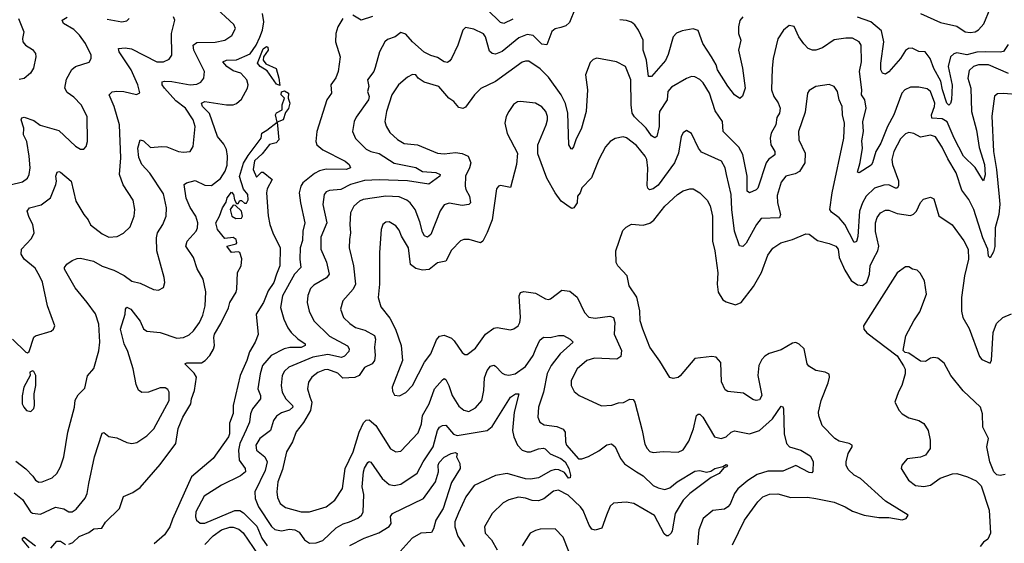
# Model space of a CAD drawing. Extents: x 1690054 to 1842981, y 782881 to 914114.
# Tile 110 of 256: x 1741869 to 1747800, y 803265 to 806418. Entities that reach past the tile are written whole.
import ezdxf

# ---------------------------------------------------------------- set-up
doc = ezdxf.new("R2010")
doc.units = 0

msp = doc.modelspace()

# ---------------------------------------------------------------- linework, layer by layer
at = {"layer": '0CON10XD'}
for points in [[(1741845, 803758.6), (1741905, 803713.6), (1741949, 803669), (1741965, 803644.6), (1741985, 803632.7), (1742005, 803634.5), (1742065, 803660), (1742092.2, 803685), (1742115.5, 803725), (1742135.5, 803785), (1742158.5, 803935), (1742199.6, 804085), (1742203.4, 804126.6), (1742221.3, 804158.7), (1742261.2, 804198.8), (1742276.7, 804273.3), (1742315, 804316.7), (1742346.4, 804423.6), (1742351.5, 804475), (1742345.5, 804585), (1742325, 804647.1), (1742274.3, 804714.3), (1742202.2, 804802.2), (1742138.9, 804915), (1742138.5, 804925), (1742153.6, 804945), (1742185, 804968.2), (1742215, 804979.6), (1742235, 804980.9), (1742313.4, 804963.4), (1742365.7, 804934.3), (1742435, 804909.6), (1742497.8, 804877.8), (1742545, 804843.5), (1742595, 804831.9), (1742675, 804793.1), (1742705, 804790), (1742736, 804805), (1742744, 804835), (1742740, 804865), (1742695.5, 805025), (1742692.7, 805105), (1742699.5, 805135), (1742731.2, 805185), (1742750.9, 805235), (1742753.8, 805285), (1742735, 805370), (1742653.1, 805493.1), (1742605.6, 805545), (1742587.3, 805587.3), (1742580.8, 805645), (1742595, 805694.2), (1742615, 805688.9), (1742657.6, 805647.6), (1742725, 805654.7), (1742755, 805651.9), (1742825, 805624.7), (1742855, 805619.1), (1742895.5, 805624.5), (1742914.4, 805655), (1742925.3, 805774.7), (1742913.9, 805815), (1742867.2, 805885), (1742809.4, 805929.4), (1742741.2, 806005), (1742728, 806025), (1742727.4, 806042.6), (1742742.1, 806047.9), (1742786.2, 806046.2), (1742895, 806025.4), (1742935, 806030), (1742959.2, 806040.8), (1742978.9, 806065), (1742981.8, 806105), (1742917.6, 806235), (1742914.1, 806265), (1742935, 806280.3), (1743047.1, 806282.9), (1743105.4, 806294.6), (1743146.9, 806323.1), (1743169.2, 806365), (1743159.3, 806389.3), (1743031.5, 806505)], [(1745215, 806484.2), (1745179.8, 806400.2), (1745159.3, 806380.7), (1745129.5, 806370.5), (1745095, 806362.9), (1745075, 806345.8), (1745044.4, 806265.6), (1745015, 806270.9), (1744962, 806322), (1744925, 806328.7), (1744875, 806309.4), (1744775, 806225.3), (1744735, 806210.7), (1744715, 806213.6), (1744698.8, 806228.8), (1744675.4, 806315), (1744663.1, 806333.1), (1744605, 806361.1), (1744555, 806370), (1744538.6, 806355), (1744508.9, 806265), (1744470, 806185), (1744460.5, 806169.5), (1744445, 806159.4), (1744425, 806163.8), (1744385, 806191.1), (1744345, 806201.4), (1744305, 806221.9), (1744234.8, 806284.8), (1744195, 806330), (1744165, 806340), (1744130, 806315), (1744085, 806299.2), (1744067.5, 806285), (1744035.6, 806225), (1744010.8, 806130.8), (1744002.2, 806105), (1743963.5, 806055), (1743971.1, 806015), (1743963.1, 805985), (1743973.3, 805955), (1743969.1, 805935), (1743895, 805830), (1743884.4, 805805), (1743874.4, 805745), (1743891.9, 805701.9), (1743955, 805638.5), (1743985, 805623.2), (1744035, 805612.7), (1744123.9, 805553.9), (1744255, 805527.3), (1744295, 805502.7), (1744375, 805498.4), (1744402.5, 805485), (1744399.2, 805475), (1744332.7, 805427.3), (1744205, 805447.7), (1744035, 805452.7), (1743945, 805448.7), (1743860.8, 805425), (1743804, 805396), (1743735, 805389.6), (1743715, 805380.9), (1743703.1, 805365), (1743694.7, 805305), (1743718.9, 805195), (1743682.7, 805107.3), (1743682.7, 805035), (1743718, 804958), (1743732.2, 804885), (1743717.6, 804862.4), (1743640.7, 804819.3), (1743620.8, 804799.2), (1743604, 804756), (1743601.5, 804715), (1743611.9, 804661.9), (1743641.4, 804605), (1743735, 804512), (1743844.1, 804454.1), (1743853.6, 804435), (1743851.1, 804418.9), (1743825, 804392.5), (1743806.8, 804383.2), (1743725, 804402.7), (1743634.8, 804385.2), (1743489.4, 804325), (1743465, 804301.1), (1743450.7, 804275), (1743444.7, 804215), (1743450.4, 804175), (1743471.6, 804135), (1743513.1, 804095), (1743514, 804085), (1743493.3, 804066.7), (1743445, 804050), (1743415, 804029.5), (1743397.7, 804005), (1743379.6, 803945), (1743315, 803896.4), (1743291.5, 803855), (1743294.7, 803824.7), (1743346.4, 803785), (1743359.2, 803755), (1743347.2, 803702.8), (1743285.3, 803574.7), (1743286.8, 803535), (1743306.9, 803485), (1743385.9, 803365.9), (1743405, 803347.5), (1743445, 803339.7), (1743495, 803349.5), (1743526.9, 803345), (1743551.5, 803331.5), (1743585, 803286.5), (1743615, 803266.5), (1743655, 803267.5), (1743695, 803281.8), (1743775, 803357.7), (1743817.8, 803382.2), (1743855, 803394.7), (1743905, 803416.2), (1743927.5, 803435), (1743937.3, 803452.7), (1743941.9, 803558.1), (1743932.4, 803605), (1743939.4, 803695), (1743945, 803718.1), (1743965, 803752.2), (1743975, 803757.3), (1743985, 803753.3), (1744052.1, 803655), (1744095, 803619.1), (1744125, 803612.5), (1744165, 803621.5), (1744263, 803687), (1744299.4, 803755), (1744358.9, 803845), (1744385.3, 803944.7), (1744397.5, 803965), (1744415, 803974.4), (1744435, 803975.5), (1744482.6, 803922.6), (1744505, 803914.7), (1744685.2, 803944.8), (1744715, 803967.3), (1744824.7, 804145.3), (1744855, 804164.2), (1744876, 804165), (1744848.4, 804055), (1744838.2, 803945), (1744845.3, 803905.3), (1744868.5, 803855), (1744895, 803825.5), (1744924.8, 803814.8), (1744945, 803814.7), (1744995, 803833.7), (1745025, 803837.7), (1745035, 803833.6), (1745063.9, 803803.9), (1745129.5, 803775), (1745155.4, 803755), (1745177.3, 803715), (1745187.1, 803675), (1745185, 803660), (1745175, 803656.7), (1745151.3, 803691.3), (1745117.5, 803707.5), (1745095, 803710), (1745068.2, 803701.8), (1744995, 803658.9), (1744945, 803651.4), (1744915, 803653.5), (1744805, 803685.7), (1744735, 803672.2), (1744607.1, 803612.9), (1744557.3, 803545), (1744511.7, 803448.3), (1744490.9, 803395), (1744489.3, 803365), (1744508.8, 803308.8), (1744547.8, 803245)], [(1744839.4, 806420.6), (1744785, 806395.5), (1744765, 806400.6), (1744685, 806479.7)], [(1747294.8, 806454.8), (1747415, 806400.4), (1747515, 806379.2), (1747565, 806345.2), (1747595, 806340.2), (1747625, 806343.7), (1747645, 806356.1), (1747676.4, 806393.6), (1747715, 806485.5)], [(1741735, 805406.2), (1741885, 805441.5), (1741915, 805464.3), (1741925.5, 805485), (1741932.7, 805525), (1741926.6, 805595), (1741911.6, 805685), (1741891.4, 805725), (1741894.1, 805764.1), (1741877.8, 805815), (1741882.3, 805827.7), (1741895, 805830), (1741955, 805810.5), (1741992.5, 805782.5), (1742105, 805750), (1742205, 805656.2), (1742235, 805638.8), (1742255, 805637.5), (1742270, 805655), (1742278, 805685), (1742275.6, 805835), (1742240, 805905), (1742195, 805950.9), (1742155, 805980), (1742141.1, 806005), (1742150.2, 806059.8), (1742182.9, 806117.1), (1742205, 806135.5), (1742287.9, 806162.1), (1742300, 806185), (1742298.9, 806205), (1742264.6, 806275), (1742229.6, 806325), (1742195, 806357.7), (1742132.5, 806395), (1742123.8, 806415), (1742155, 806433.1)], [(1741825, 804494), (1741905, 804416.7), (1741915, 804412.5), (1741925, 804420), (1741955, 804506.2), (1741965, 804514), (1742058.3, 804541.7), (1742073.3, 804555), (1742080, 804575), (1742035.6, 804695), (1742006.9, 804836.9), (1741988.5, 804875), (1741961.4, 804921.4), (1741895, 804976.5), (1741877.3, 805005), (1741880.5, 805035), (1741939.8, 805100.2), (1741955.5, 805135), (1741947.1, 805185), (1741925, 805226), (1741914.4, 805265.6), (1741928.8, 805285), (1741997.8, 805302.2), (1742055, 805344.4), (1742086.5, 805425), (1742090.8, 805445), (1742087.1, 805475), (1742095, 805500), (1742105, 805503.8), (1742115, 805499.2), (1742178.8, 805445), (1742207.9, 805325), (1742255, 805245.7), (1742282.3, 805212.2), (1742295, 805183.5), (1742365, 805127.5), (1742405, 805108), (1742457, 805113), (1742495, 805132), (1742535, 805171.2), (1742558.1, 805235), (1742562.5, 805275), (1742551.4, 805331.4), (1742492.4, 805422.4), (1742470, 805485), (1742477.3, 805585), (1742470.5, 805785), (1742437.9, 805895), (1742407.5, 805965), (1742425, 805982.9), (1742455, 805987.5), (1742495.4, 805985.4), (1742572, 805968), (1742593, 805977), (1742580.5, 806025), (1742541.3, 806115), (1742468.7, 806225), (1742464.3, 806245), (1742505, 806248.9), (1742542.3, 806242.3), (1742695, 806164.6), (1742735, 806164.6), (1742769.5, 806180.5), (1742784.4, 806205), (1742783.7, 806333.7), (1742804.2, 806415), (1742795.8, 806435)], [(1741835, 803569.6), (1741885, 803529.5), (1741933.8, 803455), (1741945, 803446.5), (1741995, 803440.8), (1742085, 803481.8), (1742135, 803472.2), (1742165, 803454.3), (1742185, 803454.3), (1742209.8, 803470.2), (1742262.8, 803537.2), (1742275.6, 803565), (1742285.6, 803625.6), (1742320, 803785), (1742365, 803927.5), (1742375, 803932.5), (1742405, 803908.8), (1742455, 803900), (1742515, 803872), (1742545, 803866.2), (1742575, 803871.2), (1742635, 803912.5), (1742676.6, 803953.4), (1742768.9, 804125), (1742769.2, 804175), (1742760.9, 804190.9), (1742745, 804200.8), (1742715, 804200.6), (1742645, 804175.8), (1742605, 804172), (1742585, 804186.7), (1742570.3, 804220.3), (1742553.3, 804315), (1742520.6, 804420.6), (1742498.9, 804465), (1742475.4, 804555), (1742504.2, 804645), (1742506.7, 804675), (1742514.1, 804685.9), (1742538, 804675), (1742595, 804602), (1742615, 804556), (1742635, 804542.5), (1742715, 804533.5), (1742815, 804499.5), (1742855, 804504.5), (1742889.1, 804520.9), (1742915, 804544.3), (1742952.2, 804595), (1742971.4, 804638.6), (1742985.3, 804694.7), (1742989.5, 804779.5), (1742974.4, 804855), (1742937.4, 804917.4), (1742915.5, 804985), (1742870, 805055), (1742877.5, 805085), (1742931.5, 805145), (1742939.6, 805165), (1742941.3, 805195), (1742930, 805235), (1742896.7, 805286.7), (1742872.4, 805342.4), (1742860, 805425), (1742874.1, 805435.9), (1742925, 805450), (1742985, 805422.3), (1743025, 805419.1), (1743078.2, 805461.8), (1743106.8, 805505), (1743118.4, 805541.6), (1743121.5, 805595), (1743115.3, 805635.3), (1743098.3, 805668.3), (1743059.6, 805715), (1743013.2, 805853.2), (1742970.8, 805895), (1742964.2, 805915), (1742985, 805925.4), (1743115, 805905.4), (1743155, 805904.5), (1743175, 805913.1), (1743205, 805940), (1743241.5, 806005), (1743244.4, 806025.6), (1743238.1, 806055), (1743200, 806095), (1743155, 806109.2), (1743116.2, 806135), (1743093.3, 806165), (1743115.2, 806174.8), (1743175, 806177), (1743257.1, 806212.9), (1743292.6, 806265), (1743315, 806312.7), (1743330.8, 806355), (1743339.4, 806405), (1743330.9, 806455)], [(1741861.4, 806425), (1741894.4, 806345), (1741886, 806305), (1741888, 806285), (1741903.8, 806265), (1741945, 806238.8), (1741963.8, 806215), (1741966.2, 806195), (1741952, 806125), (1741934.2, 806095.8), (1741895.6, 806064.4), (1741865, 806057.5)], [(1742395, 806420), (1742485, 806405.7), (1742515, 806410), (1742529.2, 806425)], [(1743815.7, 806425), (1743784.5, 806375), (1743772.5, 806335), (1743770.5, 806285), (1743799.4, 806195), (1743786.8, 806105), (1743773.3, 806066.7), (1743743.5, 806026.5), (1743746.5, 805975), (1743720, 805935), (1743659.4, 805745), (1743653.3, 805685), (1743659.2, 805665), (1743695.8, 805635), (1743830, 805565), (1743854.4, 805545), (1743861.2, 805525), (1743834.5, 805515.5), (1743715, 805518.4), (1743675, 805507.9), (1743645, 805492.2), (1743574.8, 805435.2), (1743562.5, 805415), (1743552.1, 805375), (1743559.6, 805315), (1743585.7, 805195), (1743574.8, 805145.2), (1743571.5, 805088.5), (1743558.7, 805045), (1743556.7, 804975), (1743562.9, 804925), (1743525, 804884.7), (1743451, 804755), (1743440.5, 804685), (1743459.6, 804615), (1743483.2, 804563.2), (1743504.3, 804534.3), (1743545, 804496.2), (1743588.9, 804465), (1743588.9, 804455), (1743564.3, 804444.3), (1743495.2, 804444.8), (1743461.1, 804435), (1743384.2, 804395.8), (1743330.8, 804335), (1743316.7, 804285), (1743303.8, 804195), (1743319.6, 804155), (1743320, 804135), (1743271.4, 804075), (1743259.5, 804045), (1743253.4, 803995), (1743232.6, 803947.4), (1743194.8, 803865), (1743186.1, 803825), (1743191.2, 803765), (1743227.9, 803715), (1743228.2, 803695), (1743199.5, 803670.5), (1743084.7, 803615.3), (1742980.9, 803549.1), (1742930.5, 803455), (1742928.5, 803425), (1742934.6, 803404.6), (1742956.2, 803386.2), (1742985, 803386.1), (1743165, 803462.9), (1743195, 803462.7), (1743217.8, 803447.8), (1743298.1, 803368.1), (1743327.6, 803295), (1743360.5, 803250.5)], [(1743993.2, 806436.8), (1743925, 806414.6), (1743875, 806445.5)], [(1746224.5, 806435.5), (1746206.7, 806413.3), (1746199.5, 806375), (1746199.6, 806335), (1746212.7, 806295), (1746198.8, 806235), (1746222.3, 806125), (1746239.4, 806005), (1746222.7, 805957.3), (1746206.4, 805943.6), (1746174.7, 805964.7), (1746135, 806017.9), (1746071.7, 806115), (1746063.6, 806146.4), (1746036.7, 806193.3), (1745983.2, 806275), (1745955, 806352), (1745925, 806363.1), (1745860.2, 806349.8), (1745825, 806337.5), (1745805.7, 806315), (1745775, 806208), (1745758.7, 806171.3), (1745675, 806076), (1745655.8, 806075.8), (1745644.7, 806175), (1745625.4, 806235), (1745625.3, 806295), (1745596.9, 806355), (1745575, 806386.9), (1745555, 806403.1), (1745525, 806413.8), (1745485, 806417.9)], [(1747822.5, 806267.5), (1747795, 806227.1), (1747775, 806222.6), (1747685.2, 806224.8), (1747635, 806221.3), (1747575, 806207), (1747515, 806219.2), (1747495, 806211.4), (1747475.8, 806194.2), (1747462.6, 806135), (1747486.9, 806023.1), (1747481.4, 805935), (1747475, 805912.5), (1747465, 805902.5), (1747452.9, 805915), (1747427.6, 805995), (1747418.2, 806048.2), (1747374.5, 806124.5), (1747353.1, 806183.1), (1747323.4, 806223.4), (1747285, 806226.5), (1747245, 806245.6), (1747223.8, 806245), (1747205, 806232.5), (1747173.8, 806185), (1747105, 806103.6), (1747085, 806089.4), (1747065.5, 806095.5), (1747056.4, 806116.4), (1747056, 806155), (1747075.2, 806285), (1747061.2, 806351.2), (1746995, 806404.1), (1746915, 806432.5)], [(1747825, 806092.9), (1747705, 806145.8), (1747644.8, 806145.2), (1747614.3, 806135.7), (1747589.1, 806110.9), (1747580.3, 806065), (1747598.2, 806005), (1747602, 805865), (1747632.4, 805752.4), (1747648.4, 805648.4), (1747681.3, 805545), (1747685, 805483.3), (1747675, 805446.7), (1747668.8, 805455), (1747625, 805526.9), (1747555, 805596.2), (1747497.6, 805705), (1747455, 805801.8), (1747425, 805820), (1747363.3, 805825), (1747361.7, 805845), (1747379.8, 805895), (1747380.6, 805915), (1747355.2, 805985.2), (1747335, 806000.8), (1747285, 806011.5), (1747235, 806012.2), (1747200.8, 805995), (1747181.9, 805975), (1747135.4, 805844.6), (1747097.3, 805775), (1747055.4, 805674.6), (1747025.3, 805625), (1747006.4, 805555), (1746997.7, 805542.3), (1746925, 805496.2), (1746915, 805500), (1746931.7, 805558.3), (1746946.1, 805645), (1746940.9, 805689.1), (1746952.1, 805745), (1746946.9, 805803.1), (1746968.4, 805885), (1746959.2, 805935), (1746940.5, 805965), (1746942.4, 805995), (1746928.2, 806105), (1746940, 806165), (1746937.1, 806265), (1746925, 806284), (1746885, 806306.7), (1746845, 806307.3), (1746775, 806296.5), (1746705, 806247.9), (1746665, 806233.5), (1746645.6, 806234.4), (1746618.1, 806245), (1746592.3, 806272.3), (1746562.9, 806315), (1746535, 806375.8), (1746505, 806382.5), (1746470, 806355), (1746436.6, 806303.4), (1746408.1, 806185), (1746400.9, 806125), (1746397.9, 805995), (1746410.8, 805955), (1746437.5, 805917.5), (1746449.8, 805885), (1746445.2, 805855), (1746430.5, 805829.5), (1746423.2, 805785), (1746395.3, 805735), (1746389.4, 805705), (1746393.2, 805665), (1746418.2, 805625), (1746418.2, 805605), (1746379.6, 805575), (1746365.9, 805555), (1746315, 805404.2), (1746305.9, 805394.1), (1746265, 805375.6), (1746251.5, 805385), (1746251.6, 805475), (1746225.2, 805605.2), (1746200.5, 805650.5), (1746107.1, 805745), (1746101.5, 805805), (1746058.1, 805868.1), (1746023.6, 805975), (1745985, 806038.1), (1745965, 806057.1), (1745935, 806074.2), (1745915, 806075.7), (1745885, 806064.4), (1745795, 806011.8), (1745773.1, 805985), (1745769.1, 805935), (1745722.5, 805865), (1745721.3, 805841.3), (1745720, 805775), (1745706.5, 805715), (1745695, 805705.8), (1745675, 805718.1), (1745643.4, 805765), (1745572.8, 805832.8), (1745558.8, 805855), (1745551.5, 805905), (1745551, 806055), (1745517.8, 806135), (1745464.5, 806164.5), (1745345, 806185.7), (1745322.8, 806177.2), (1745305, 806159.2), (1745277.1, 806085), (1745290, 805995), (1745281.3, 805865), (1745252.2, 805765), (1745218.2, 805695), (1745205, 805651.2), (1745195, 805638.8), (1745190.5, 805640.5), (1745176.9, 805665), (1745170.7, 805855), (1745156.5, 805913.5), (1745131.2, 805965), (1745055, 806072.5), (1745005, 806122.2), (1744935, 806167.3), (1744915, 806168.5), (1744895, 806161.5), (1744735.8, 806045), (1744647, 806003), (1744609.4, 805965), (1744555, 805891.2), (1744537.3, 805882.7), (1744515, 805890), (1744484.8, 805924.8), (1744454.2, 805945), (1744394.4, 806015), (1744305, 806042.2), (1744269.2, 806065), (1744255, 806085.8), (1744235, 806088.6), (1744205, 806071.4), (1744150.5, 806025), (1744110.5, 805965), (1744078.2, 805865), (1744069.2, 805805), (1744076.6, 805776.6), (1744098.5, 805738.5), (1744145, 805697.3), (1744185, 805672.9), (1744265, 805663.8), (1744385, 805613.6), (1744425, 805609.6), (1744495, 805617.3), (1744535, 805611.5), (1744570, 805595), (1744585.6, 805555), (1744579.1, 805525), (1744553.8, 805475), (1744552.8, 805415), (1744556.9, 805395), (1744578.7, 805355), (1744584.2, 805315), (1744574.4, 805305.6), (1744535, 805299.1), (1744455, 805312.8), (1744425, 805302.5), (1744402.5, 805267.5), (1744346.4, 805125), (1744325, 805108.6), (1744307, 805117), (1744295, 805137.5), (1744280.2, 805200.2), (1744252.1, 805275), (1744221.5, 805315), (1744201.3, 805331.3), (1744155, 805350.3), (1744074.7, 805355.3), (1743938, 805335), (1743914.8, 805325.2), (1743880.9, 805295), (1743862.1, 805255), (1743857.9, 805185), (1743862.5, 805135), (1743854.6, 805095), (1743854.5, 805045), (1743879.6, 804935), (1743891.1, 804825), (1743877.9, 804795), (1743815.5, 804725), (1743800.5, 804675), (1743819.6, 804625), (1743857.5, 804587.5), (1743892.5, 804565), (1743948.9, 804548.9), (1744007.1, 804517.1), (1744012.8, 804495), (1744006.1, 804446.1), (1744010.6, 804395), (1744006.8, 804365), (1743992.5, 804345), (1743945, 804323.6), (1743912.9, 804275), (1743887.7, 804262.3), (1743815, 804258.6), (1743785, 804288.9), (1743725, 804310.4), (1743705, 804309.3), (1743665, 804292.9), (1743628.5, 804265), (1743609.5, 804235), (1743601.8, 804195), (1743616.8, 804146.8), (1743628.7, 804115), (1743620.6, 804065), (1743578.3, 803991.7), (1743534.2, 803935.8), (1743512.1, 803875), (1743476.9, 803815), (1743451, 803709), (1743424.7, 803635), (1743417.1, 803575), (1743421.3, 803541.3), (1743438.1, 803505), (1743470.2, 803480.2), (1743565, 803453.5), (1743615, 803453.5), (1743714, 803485), (1743768.1, 803525), (1743813.2, 803595), (1743830, 803715), (1743877.1, 803815), (1743913.8, 803935), (1743939.6, 803990.4), (1743955, 804006.2), (1743975, 804009.1), (1744013.5, 803975)], [(1743435, 806022.5), (1743415, 806028.8), (1743359.3, 806109.3), (1743317.3, 806135), (1743301.5, 806155), (1743335, 806242.3), (1743355, 806257.1), (1743362.7, 806252.7), (1743365.6, 806235), (1743337.1, 806195), (1743334.6, 806174.6), (1743351.8, 806151.8), (1743414.2, 806124.2), (1743430.8, 806065), (1743435, 806022.5)], [(1743245, 805600.8), (1743322.5, 805705), (1743327.5, 805735), (1743358.3, 805751.7), (1743420, 805800), (1743409.4, 805845), (1743415, 805857.1), (1743449.2, 805875), (1743450.5, 805905), (1743463.8, 805945), (1743444, 805965), (1743445, 805982.5), (1743465, 805988.6), (1743487.5, 805975), (1743486.2, 805945), (1743496.9, 805915), (1743487.2, 805882.8), (1743470.9, 805859.1), (1743455.6, 805814.4), (1743420, 805800), (1743430, 805695), (1743413.4, 805676.6), (1743373.5, 805666.5), (1743329.7, 805610.3), (1743282.4, 805567.6), (1743276, 805516), (1743295, 805470), (1743325, 805500), (1743335, 805500), (1743388.8, 805455), (1743360, 805400), (1743356.2, 805375), (1743365.8, 805235.8), (1743376, 805185), (1743393.3, 805135), (1743438.1, 805045), (1743435.4, 804935), (1743415, 804885.8), (1743400.5, 804835), (1743365.5, 804784.5), (1743336.7, 804715), (1743294.2, 804645), (1743305, 804522.5), (1743287.5, 804475), (1743252.2, 804417.8), (1743237.2, 804365), (1743196.1, 804275), (1743154.7, 804095.3), (1743155, 804046.7), (1743132.4, 803987.6), (1743132.5, 803925), (1743126.7, 803905), (1743034.4, 803775.6), (1742903.5, 803665), (1742789.3, 803410.7), (1742773, 803365), (1742741.3, 803315), (1742678.6, 803261.4)], [(1747769.3, 805350.7), (1747772.4, 805307.6), (1747766.7, 805245), (1747745.2, 805164.8), (1747742.7, 805052.7), (1747735, 805020), (1747715, 804983.8), (1747704.6, 804994.6), (1747701.2, 805035), (1747671.2, 805105), (1747616.2, 805275), (1747586.7, 805335), (1747545, 805390.8), (1747509.3, 805495), (1747459, 805579), (1747425, 805650.6), (1747385, 805712.5), (1747355, 805722.3), (1747295, 805710.7), (1747255, 805732.2), (1747225, 805738.1), (1747205, 805731.4), (1747175, 805700.6), (1747134.7, 805625), (1747122.4, 805575), (1747126.4, 805545), (1747162.3, 805447.7), (1747163.4, 805416.6), (1747155, 805403.3), (1747145, 805403.1), (1747105, 805424.1), (1747075, 805421.7), (1747017.2, 805402.8), (1746966.9, 805355), (1746944.8, 805315.2), (1746926.8, 805265), (1746918.5, 805111.5), (1746908.7, 805081.3), (1746895, 805076.9), (1746839.2, 805185), (1746805.6, 805225.6), (1746758.1, 805258.1), (1746749.6, 805275), (1746762.2, 805375), (1746832.7, 805705), (1746837.5, 805795), (1746825.3, 805845), (1746823.8, 805895), (1746804.4, 805935), (1746794.4, 805985), (1746775, 806015.8), (1746745, 806027.5), (1746665, 806016), (1746625, 805991.2), (1746614.2, 805975), (1746599.6, 805860.4), (1746560.9, 805745), (1746562.2, 805695), (1746600, 805615), (1746597.5, 805555), (1746565.4, 805504.6), (1746540.6, 805489.4), (1746484, 805475), (1746455, 805440), (1746431.7, 805358.3), (1746434.1, 805315), (1746450.9, 805245), (1746445.7, 805225), (1746335, 805220), (1746306.4, 805185), (1746245, 805072.5), (1746225, 805052.5), (1746205, 805056), (1746174.7, 805144.7), (1746158.8, 805275), (1746155.2, 805365.2), (1746126.2, 805485), (1746119.1, 805525), (1746096.2, 805565), (1745975, 805620.6), (1745956.9, 805645), (1745915, 805732.5), (1745885, 805750), (1745865, 805736.2), (1745852.9, 805715), (1745836.5, 805615), (1745813.8, 805555), (1745715, 805421.2), (1745685, 805398.5), (1745663.4, 805393.4), (1745652.6, 805402.6), (1745648.7, 805418.7), (1745653.1, 805523.1), (1745646.6, 805575), (1745637.5, 805595), (1745585, 805661.1), (1745525, 805707.3), (1745505, 805711.5), (1745455, 805702.9), (1745425, 805684.3), (1745398.1, 805651.9), (1745358.5, 805575), (1745312.7, 805465), (1745254.3, 805405), (1745244.3, 805375), (1745228.1, 805355), (1745227.1, 805315), (1745206.2, 805285), (1745195, 805281.2), (1745185, 805286.2), (1745131.2, 805325), (1745094, 805375), (1745045, 805463.3), (1744989.5, 805609.5), (1744989.2, 805665), (1745040.6, 805785), (1745047.8, 805815), (1745048.9, 805835), (1745038.1, 805865), (1745015, 805893.1), (1744975, 805915.6), (1744885, 805925.8), (1744867.3, 805922.7), (1744842.8, 805907.2), (1744814.6, 805865.4), (1744799.4, 805835), (1744790.6, 805795), (1744805, 805733.3), (1744868, 805615), (1744861.2, 805545), (1744825, 805407.5), (1744765, 805418.6), (1744753.8, 805415), (1744741.3, 805398.7), (1744715, 805213.3), (1744685, 805135.6), (1744659.2, 805085), (1744645, 805074.7), (1744575.8, 805094.2), (1744545, 805094.3), (1744524.5, 805085.5), (1744470, 805030), (1744435.7, 804964.3), (1744385, 804953.6), (1744336.2, 804913.8), (1744295, 804910.4), (1744255, 804920.4), (1744223.9, 804943.9), (1744210.9, 805045), (1744168.6, 805115), (1744155, 805150), (1744135, 805175.8), (1744095, 805200), (1744075, 805199.2), (1744055.7, 805184.3), (1744045.7, 805155), (1744036.8, 805016.8), (1744035.5, 804825), (1744028.1, 804745), (1744045, 804688), (1744099.5, 804619.5), (1744132.2, 804555), (1744165.8, 804455), (1744174.2, 804365), (1744112, 804205), (1744115, 804180), (1744127, 804157), (1744156.4, 804153.6), (1744195, 804173.3), (1744235.8, 804215), (1744308.2, 804355), (1744344.6, 804405), (1744380, 804490), (1744397.1, 804512.9), (1744425, 804518.2), (1744469.4, 804499.4), (1744486.2, 804485), (1744535, 804414.2), (1744551.3, 804401.3), (1744565, 804400.8), (1744615, 804440), (1744675.5, 804525), (1744725, 804560), (1744745, 804563.6), (1744825, 804550.6), (1744845, 804555.6), (1744870.6, 804575), (1744881.2, 804595), (1744886.1, 804625), (1744877.8, 804755), (1744885, 804776), (1744905, 804781.9), (1744975, 804771.5), (1745036.3, 804736.3), (1745055, 804731.9), (1745067, 804737), (1745135, 804790), (1745182.3, 804782.3), (1745226.9, 804746.9), (1745270.6, 804655), (1745296.9, 804626.9), (1745335, 804620.4), (1745423.3, 804633.3), (1745445, 804623.8), (1745454.5, 804595), (1745450.4, 804525), (1745494.2, 804425.8), (1745490.2, 804389.8), (1745465, 804373.8), (1745330.6, 804379.4), (1745285, 804365.5), (1745226.9, 804315), (1745191.2, 804245), (1745190, 804215), (1745209.7, 804179.7), (1745240, 804155), (1745373.4, 804093.4), (1745435, 804096.9), (1745475, 804110.3), (1745506.6, 804113.4), (1745545, 804132.1), (1745565, 804131.4), (1745574.7, 804114.7), (1745619.4, 803945), (1745635, 803862.5), (1745648, 803835), (1745665, 803818), (1745685, 803810.8), (1745745, 803817.8), (1745835, 803813.1), (1745865, 803826.9), (1745899.9, 803880.1), (1745928.5, 803955), (1745945, 804033.8), (1745955, 804043.1), (1745965, 804043.1), (1745984.5, 804025), (1746055, 803905.8), (1746095, 803896.5), (1746125, 803906.7), (1746155, 803933.1), (1746175, 803942.2), (1746265, 803923.1), (1746325, 803943.6), (1746404.6, 804015), (1746455, 804091.2), (1746465, 804086.7), (1746470, 804075), (1746473.6, 803923.6), (1746487.5, 803865), (1746506.2, 803845), (1746575, 803825.5), (1746631.2, 803791.2), (1746648.3, 803758.3), (1746647.3, 803697.3), (1746640, 803690), (1746625, 803691.9), (1746545, 803733.8), (1746465, 803700), (1746375, 803699), (1746310.3, 803679.7), (1746255, 803643.6), (1746195, 803593.5), (1746175.3, 803564.7), (1746149.5, 803500.5), (1746135, 803483.5), (1746115, 803470.5), (1746045, 803461.8), (1745985, 803414.2), (1745959.6, 803345), (1745951.8, 803255)], [(1747894.6, 805964.6), (1747792.5, 805972.5), (1747759.1, 805970.9), (1747741.9, 805958.1), (1747724.1, 805835.9), (1747734.8, 805625), (1747753.4, 805516.6), (1747769.3, 805350.7)], [(1742165, 803260.3), (1742189.5, 803270.5), (1742227.3, 803305), (1742285, 803330), (1742315, 803352.2), (1742364.4, 803355.6), (1742385, 803392.9), (1742469.2, 803475), (1742493.5, 803546.5), (1742549.8, 803570.2), (1742595, 803600), (1742715, 803739.5), (1742809.1, 803865), (1742824.3, 803955.7), (1742851.6, 804025), (1742900.4, 804105), (1742903.9, 804135), (1742921.6, 804185), (1742934.6, 804265), (1742919.4, 804289.4), (1742864.3, 804345.7), (1742875, 804352), (1742965, 804351.5), (1742985.3, 804364.7), (1743014, 804395), (1743037.1, 804432.9), (1743043.3, 804455), (1743037.7, 804505), (1743043, 804525), (1743081.2, 804588.8), (1743126.9, 804683.1), (1743135.5, 804715), (1743172.1, 804777.9), (1743177.5, 804795), (1743180.8, 804895), (1743203.8, 804936.2), (1743207.7, 804977.7), (1743195, 805016), (1743185, 805020), (1743145, 805016), (1743117.5, 805055), (1743172.2, 805067.8), (1743177.5, 805075), (1743173.6, 805093.6), (1743155, 805105.7), (1743105, 805100), (1743060, 805155), (1743050.8, 805195), (1743073.3, 805235), (1743090, 805285), (1743111.9, 805318.1), (1743119.4, 805345), (1743145, 805380), (1743156.7, 805365), (1743163, 805333), (1743175, 805310), (1743185, 805310), (1743195, 805330), (1743205, 805330), (1743223, 805313), (1743235, 805313.3), (1743245, 805332.5), (1743242.5, 805365), (1743217, 805397), (1743193.6, 805473.6), (1743217, 805553), (1743245, 805600.8)], [(1746162.5, 803255), (1746235, 803404.3), (1746315.3, 803514.7), (1746345.3, 803544.7), (1746385, 803560.5), (1746435, 803563.1), (1746515, 803540.6), (1746615, 803541.9), (1746665.4, 803535.4), (1746775, 803512.5), (1746841.2, 803485), (1746885, 803458.2), (1746955, 803433.6), (1747045, 803420.9), (1747105, 803420.9), (1747185, 803405.8), (1747208, 803415), (1747220, 803435), (1747085, 803519.2), (1746934.2, 803655), (1746895, 803675.7), (1746859.1, 803709.1), (1746848, 803735), (1746847.5, 803755), (1746860, 803805), (1746884, 803845), (1746883.8, 803855), (1746866.3, 803866.3), (1746805, 803878.9), (1746779.2, 803895), (1746703.5, 803975), (1746683.4, 804033.4), (1746681.5, 804055), (1746696.9, 804125), (1746738.7, 804231.3), (1746748, 804265), (1746745, 804282.5), (1746720, 804295), (1746665, 804306), (1746622.4, 804332.4), (1746612.5, 804345), (1746594, 804435), (1746565, 804464), (1746545, 804473.8), (1746525, 804470), (1746455, 804430.6), (1746383.1, 804406.9), (1746357.7, 804392.3), (1746338.7, 804371.3), (1746320.7, 804335), (1746315.4, 804275), (1746338.9, 804155), (1746325, 804129.2), (1746305, 804124), (1746285, 804130.8), (1746228, 804168), (1746135, 804178.8), (1746118.6, 804188.6), (1746096.6, 804236.6), (1746092.7, 804352.7), (1746065, 804385.8), (1746038.8, 804388.8), (1745935, 804377.5), (1745847, 804273), (1745835, 804263.8), (1745805, 804256.7), (1745784.2, 804264.2), (1745725, 804362), (1745664.3, 804445), (1745622.5, 804555), (1745605.5, 804605), (1745603.6, 804665), (1745586, 804746), (1745540, 804815), (1745527.5, 804875), (1745471.2, 804935), (1745461.2, 804955), (1745460, 805025), (1745501.4, 805148.6), (1745521.2, 805168.8), (1745553.9, 805186.1), (1745625, 805180.9), (1745665, 805192.2), (1745689.1, 805210.9), (1745755.6, 805295), (1745831.4, 805365), (1745865, 805386.7), (1745905, 805399.4), (1745925, 805399.4), (1745965.4, 805375.4), (1746010.2, 805330.2), (1746027.4, 805297.4), (1746041.5, 805235), (1746041.8, 805085), (1746055.5, 805025), (1746073.8, 804893.8), (1746070, 804825), (1746076.8, 804776.8), (1746105, 804731.5), (1746125, 804718.9), (1746181.1, 804701.1), (1746215.8, 804715), (1746288.9, 804811.1), (1746337.1, 804895), (1746375, 805000.8), (1746405, 805042.9), (1746453.8, 805075), (1746525, 805094.5), (1746605, 805129.2), (1746625, 805126.2), (1746675, 805088.5), (1746745, 805071.1), (1746785, 805053.1), (1746798.5, 805035), (1746806, 804985), (1746839, 804909), (1746877.9, 804847.9), (1746915, 804821.2), (1746945, 804817.5), (1746972, 804838), (1746987.1, 804885), (1746991.3, 804935), (1747011.8, 804978.2), (1747037.5, 805025), (1747043.4, 805055), (1747025, 805142.5), (1747023.8, 805195), (1747034.1, 805225.9), (1747055, 805255.6), (1747085, 805270), (1747105, 805271.5), (1747155, 805250.9), (1747235, 805239.6), (1747252.7, 805247.3), (1747270.6, 805265), (1747295, 805316.2), (1747313.2, 805336.8), (1747355, 805348.8), (1747375, 805340), (1747406.4, 805236.4), (1747485, 805183.1), (1747556.3, 805086.3), (1747582.7, 805035), (1747583.4, 804975), (1747559.6, 804875), (1747542.2, 804745), (1747541.7, 804661.7), (1747550.8, 804625), (1747588.5, 804558.5), (1747650.7, 804389.3), (1747665, 804372), (1747715, 804350), (1747723.3, 804366.7), (1747732.8, 804535), (1747752.4, 804587.6), (1747790.8, 804625), (1747843.4, 804646.6)], [(1743170.7, 805220.7), (1743205, 805222.5), (1743210, 805235), (1743204.3, 805264.3), (1743168.3, 805298.3), (1743155, 805300), (1743137.5, 805275), (1743147.5, 805235), (1743170.7, 805220.7)], [(1747805, 803678.8), (1747775, 803673.3), (1747755, 803677.5), (1747737.5, 803695), (1747713.3, 803755), (1747694, 803845), (1747703.8, 803895), (1747670.8, 803965), (1747668.1, 804045), (1747656.9, 804085), (1747552.8, 804182.8), (1747478, 804275), (1747438.6, 804348.6), (1747399.5, 804379.5), (1747375, 804383.8), (1747355, 804378.8), (1747325, 804358.8), (1747295, 804362), (1747225, 804408.8), (1747203.3, 804413.3), (1747190, 804425), (1747207.5, 804515), (1747254.4, 804605), (1747290.6, 804659.4), (1747332.1, 804765), (1747319.2, 804845), (1747292.3, 804892.3), (1747275, 804908.8), (1747246.1, 804916.1), (1747225, 804930), (1747205, 804930), (1747155, 804893.3), (1746952, 804575), (1746954.2, 804555), (1746971.7, 804531.7), (1747153.9, 804393.9), (1747193.6, 804333.6), (1747203, 804313), (1747202.5, 804285), (1747183.3, 804215), (1747162.3, 804177.7), (1747141.2, 804115), (1747166.2, 804065), (1747183.8, 804045), (1747225, 804020), (1747285, 804003.8), (1747315, 803986.7), (1747342, 803945), (1747354, 803885), (1747354, 803835), (1747324.5, 803795.5), (1747295, 803783.1), (1747215, 803772.5), (1747182, 803735), (1747179.2, 803715), (1747223.1, 803645), (1747265, 803613.1), (1747315, 803606.7), (1747356.2, 803615), (1747413.2, 803656.8), (1747487.3, 803682.7), (1747515, 803686), (1747577.5, 803665), (1747630.7, 803640.7), (1747660.7, 803610.7), (1747709.2, 803465), (1747716, 803325), (1747700.5, 803289.5), (1747675, 803271.2), (1747653.8, 803245)], [(1744013.5, 803975), (1744102.9, 803832.9), (1744135, 803815.5), (1744165, 803819.1), (1744269, 803931), (1744290, 803985), (1744295.2, 804035), (1744335.9, 804105), (1744368, 804195), (1744415, 804250), (1744425, 804256.2), (1744435, 804251.2), (1744454.7, 804214.7), (1744473.9, 804155), (1744515, 804090.6), (1744545, 804065.6), (1744575, 804059.4), (1744615, 804080), (1744652.9, 804125), (1744665.3, 804185), (1744668.7, 804261.3), (1744684.6, 804305), (1744705, 804331.4), (1744725, 804338.1), (1744735, 804332.2), (1744775, 804289.1), (1744790.6, 804280.6), (1744815, 804278), (1744853.7, 804286.3), (1744915, 804328.9), (1744962.2, 804395), (1744978.2, 804435), (1745001.4, 804488.6), (1745025, 804505.8), (1745065, 804503.5), (1745115, 804515.6), (1745145, 804515.7), (1745184.3, 804494.3), (1745203.3, 804475), (1745123.8, 804406.2), (1745070.5, 804335), (1745046.4, 804286.4), (1745023.7, 804175), (1744993.9, 804085), (1744989.5, 804025), (1745001.4, 803995), (1745027.9, 803977.9), (1745105, 803968.8), (1745141.7, 803951.7), (1745153.9, 803933.9), (1745156.2, 803875), (1745162.7, 803855), (1745235, 803773.6), (1745255, 803773.2), (1745295, 803788), (1745358.1, 803821.9), (1745405, 803858.6), (1745433, 803863), (1745455, 803846.2), (1745487.5, 803775), (1745512.6, 803742.6), (1745585, 803695.9), (1745625, 803670.3), (1745683.9, 803613.9), (1745715, 803598.7), (1745755, 803589.2), (1745785, 803598.2), (1745830, 803635), (1745935, 803699.1), (1745965, 803703.2), (1746007, 803693), (1746031.3, 803698.7), (1746056.1, 803716.1), (1746103.6, 803726.4), (1746125, 803740), (1746132.5, 803735), (1746127.5, 803725), (1746110, 803720), (1746083.3, 803685), (1746035, 803662), (1745905, 803564.4), (1745865.3, 803524.7), (1745816.5, 803445), (1745799.7, 803340.3), (1745794.1, 803325.9), (1745775, 803310), (1745765, 803310), (1745751.3, 803321.3), (1745692.9, 803432.9), (1745569.2, 803505), (1745523, 803513), (1745445, 803506.2), (1745425, 803488.6), (1745404.5, 803434.5), (1745375, 803356), (1745335, 803344.4), (1745315, 803350), (1745298.5, 803375), (1745262.9, 803462.9), (1745247.1, 803485), (1745172.7, 803555), (1745115, 803584.6), (1745085, 803579.5), (1745026.8, 803533.2), (1744995, 803521.5), (1744955, 803522.9), (1744915, 803537.1), (1744872.8, 803542.8), (1744815, 803527.3), (1744781.7, 803508.3), (1744715.4, 803444.6), (1744669.5, 803365), (1744671.9, 803325), (1744710, 803285), (1744745.4, 803225)], [(1741935, 804057.5), (1741953.6, 804076.4), (1741958.8, 804095), (1741956.2, 804165), (1741965.9, 804215.9), (1741966.1, 804276.1), (1741955, 804300), (1741945, 804302.5), (1741930, 804295), (1741932.5, 804275), (1741894.5, 804205.5), (1741883.2, 804153.2), (1741884, 804105), (1741893.3, 804085), (1741910, 804065), (1741935, 804057.5)], [(1743858.5, 803251.5), (1743944.5, 803295.5), (1744033, 803327), (1744094.7, 803365.3), (1744107.2, 803385), (1744102.8, 803427.2), (1744115.4, 803444.6), (1744301.2, 803535), (1744374.2, 803635), (1744391.8, 803695), (1744388.7, 803735), (1744395, 803751.8), (1744425, 803783.8), (1744467.5, 803805), (1744491.2, 803811.2), (1744503.3, 803805), (1744500, 803785), (1744520, 803745), (1744521.4, 803715), (1744469.3, 803630.7), (1744420, 803475), (1744375.7, 803405), (1744362, 803352), (1744349.6, 803330.4), (1744285, 803326.6), (1744232.9, 803295), (1744124, 803176)], [(1742985, 803258.5), (1743035, 803310.8), (1743085, 803346.5), (1743135, 803361.4), (1743155, 803361.2), (1743189.3, 803349.3), (1743215, 803327.9), (1743305, 803194.7)], [(1745176.7, 803215), (1745141.7, 803301.7), (1745095, 803351.2), (1745005, 803350), (1744975, 803342.5), (1744944.6, 803325.4), (1744895, 803248.8)], [(1741925, 803238.2), (1741885.8, 803285), (1741885, 803296.7), (1741895, 803300.8), (1741965, 803249.4)], [(1742056, 803235), (1742092.4, 803277.6), (1742115, 803277.1), (1742145, 803258.4)]]:
    msp.add_lwpolyline(points, dxfattribs=at)

doc.saveas('drawing.dxf')
